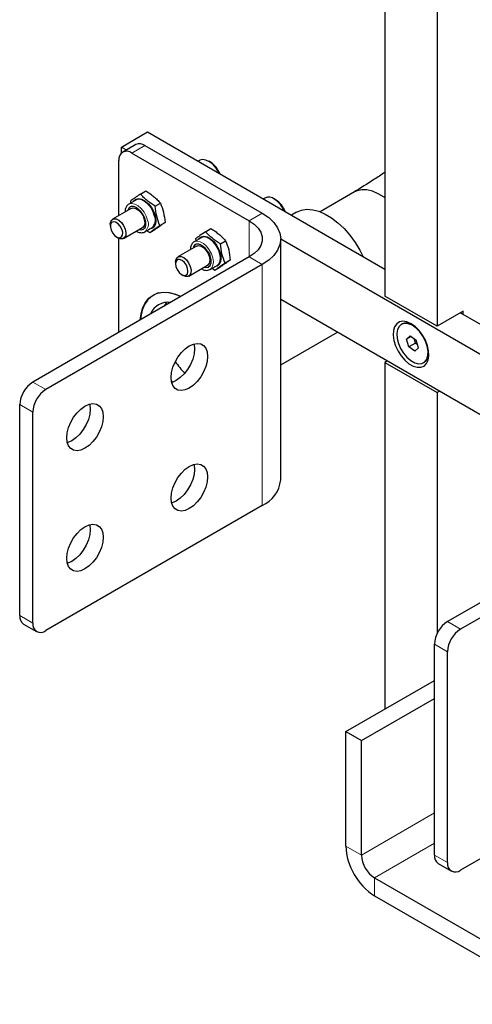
# Model space of a CAD drawing. Header units: millimetres. Extents: x 5 to 418, y 2 to 292.
# Tile 10 of 22: x 240 to 258, y 57 to 94. Entities that reach past the tile are written whole.
import ezdxf

# ---------------------------------------------------------------- set-up
doc = ezdxf.new("R2010")
doc.units = ezdxf.units.MM

msp = doc.modelspace()

# ---------------------------------------------------------------- linework, layer by layer
at = {"color": 7, "linetype": 'Continuous', "lineweight": 25}
for p, q in [((254.1953, 101.5565), (254.1953, 83.5807)), ((256.1752, 100.614), (256.1752, 82.4377)), ((244.1968, 89.2383), (245.1867, 89.8098)), ((245.1867, 89.8098), (254.1953, 84.6093)), ((244.7378, 89.3302), (244.2428, 89.0445)), ((245.0877, 89.2956), (249.5425, 86.7239)), ((244.1968, 89.2383), (244.3877, 89.1281)), ((244.1968, 89.0098), (244.1968, 89.2383)), ((244.5928, 89.0098), (249.0475, 86.4382)), ((244.0978, 86.6371), (244.0978, 88.724)), ((247.1631, 88.73), (247.1102, 88.6994)), ((247.5726, 88.661), (247.5132, 88.6953)), ((244.9163, 87.4556), (245.1155, 87.5706)), ((253.0349, 87.5328), (251.7368, 86.7834)), ((244.745, 87.2258), (244.4778, 87.0715)), ((244.4843, 87.0751), (244.4778, 87.0715)), ((244.5332, 87.187), (244.5453, 87.1105)), ((245.4752, 86.9948), (245.6744, 87.1097)), ((249.638, 87.3013), (249.5851, 87.2707)), ((250.0474, 87.2323), (249.9881, 87.2666)), ((244.5709, 86.9102), (243.8594, 86.4995)), ((250.838, 86.7657), (250.6489, 86.6566)), ((243.7724, 86.3072), (243.7724, 86.2371)), ((245.651, 86.2653), (245.8501, 86.3803)), ((244.2794, 85.772), (244.9908, 86.1827)), ((245.0839, 86.0214), (245.3512, 86.1757)), ((245.1653, 86.0684), (245.2679, 85.9967)), ((245.2679, 85.9967), (245.467, 86.1116)), ((247.3912, 86.0269), (247.5904, 86.1419)), ((244.0086, 85.8279), (244.0694, 85.7928)), ((244.0978, 82.2092), (244.0978, 85.778)), ((247.2199, 85.7971), (246.9526, 85.6428)), ((247.0081, 85.7583), (247.0202, 85.6817)), ((247.9501, 85.566), (248.1492, 85.681)), ((250.2396, 76.6071), (250.2396, 85.7524)), ((250.2396, 85.7499), (260.1279, 80.0415)), ((247.0457, 85.4815), (246.3343, 85.0708)), ((249.0475, 85.0666), (240.8309, 80.3233)), ((246.2473, 84.8785), (246.2473, 84.8084)), ((248.325, 84.9515), (248.1258, 84.8366)), ((249.5425, 84.7808), (241.3259, 80.0375)), ((246.7543, 84.3433), (247.4657, 84.754)), ((247.5522, 84.5891), (247.5588, 84.5927)), ((247.5588, 84.5927), (247.8261, 84.747)), ((247.6357, 84.6371), (247.7427, 84.5679)), ((247.7427, 84.5679), (247.9419, 84.6829)), ((246.4835, 84.3992), (246.5442, 84.3641)), ((250.2396, 83.4636), (259.838, 77.9226)), ((256.1752, 82.4377), (254.1953, 83.5807)), ((257.1651, 83.0092), (256.1752, 82.4377)), ((257.0661, 82.952), (280.3299, 69.5221)), ((257.1651, 82.8949), (257.1651, 83.0092)), ((250.2396, 80.9725), (252.3971, 82.2181)), ((254.8499, 82.528), (254.8202, 82.5109)), ((255.1533, 82.0754), (255.0154, 81.9472)), ((255.1904, 82.0483), (255.0154, 81.9472)), ((255.1022, 81.6553), (255.0154, 81.9472)), ((255.3497, 81.7982), (255.1022, 81.6553)), ((255.1533, 82.0754), (255.3781, 81.9115)), ((255.3497, 81.7982), (255.2988, 81.9693)), ((255.429, 81.7404), (255.3497, 81.7982)), ((255.4649, 81.6196), (255.3781, 81.9115)), ((255.327, 81.4915), (255.1022, 81.6553)), ((255.327, 81.4915), (255.4649, 81.6196)), ((254.2943, 81.1229), (254.1953, 81.0657)), ((254.1953, 81.0657), (256.1752, 79.9227)), ((254.1953, 81.0657), (254.1953, 67.9198)), ((255.6601, 81.0559), (255.6898, 81.0731)), ((256.2742, 79.9799), (256.1752, 79.9227)), ((256.1752, 79.9227), (256.1752, 70.7794)), ((240.336, 71.4638), (240.336, 79.4659)), ((240.8309, 71.1781), (240.8309, 79.1802)), ((264.7877, 75.98), (256.5711, 71.2366)), ((249.5425, 75.6356), (241.3259, 70.8923)), ((265.2827, 75.6942), (257.0661, 70.9509)), ((240.481, 71.1433), (240.9759, 70.8576)), ((256.0762, 62.3772), (256.0762, 70.3793)), ((256.5711, 62.0915), (256.5711, 70.0936)), ((252.7103, 67.0625), (256.0762, 69.0056)), ((253.3043, 66.7197), (256.0762, 68.3198)), ((252.7103, 62.7185), (252.7103, 67.0625)), ((252.7103, 67.0625), (253.3043, 66.7197)), ((253.3043, 62.3757), (253.3043, 66.7197)), ((265.2827, 66.549), (257.0661, 61.8056)), ((256.2212, 62.0567), (256.7161, 61.771)), ((253.7993, 61.5183), (260.9269, 57.4036)), ((253.7993, 60.8324), (260.9269, 56.7177))]:
    msp.add_line(p, q, dxfattribs=at)
at = {"color": 7, "linetype": 'Continuous', "lineweight": 18}
for p, q in [((245.0877, 89.2956), (244.5928, 89.0098)), ((249.0475, 86.4382), (249.5425, 86.7239)), ((249.0475, 85.0666), (249.0475, 86.4382)), ((249.5425, 84.7808), (249.0475, 85.0666)), ((249.5425, 75.6356), (249.5425, 84.7808)), ((240.8309, 80.3233), (241.3259, 80.0375)), ((240.8309, 79.1802), (240.336, 79.4659)), ((240.336, 71.4638), (240.8309, 71.1781)), ((256.5711, 71.2366), (257.0661, 70.9509)), ((256.5711, 70.0936), (256.0762, 70.3793)), ((253.3043, 62.3757), (256.0762, 63.9758)), ((256.0762, 62.8328), (253.7993, 61.5183)), ((253.3043, 62.3757), (252.7103, 62.7185)), ((256.0762, 62.3772), (256.5711, 62.0915)), ((253.7993, 61.5183), (253.7993, 60.8324))]:
    msp.add_line(p, q, dxfattribs=at)
at = {"color": 7, "linetype": 'Continuous', "lineweight": 25, "flags": 128}
for points in [[(247.909, 88.2383), (247.8913, 88.2741), (247.7912, 88.4361), (247.6704, 88.5749), (247.5379, 88.6803), (247.4036, 88.7444), (247.2775, 88.7624), (247.1688, 88.7331), (247.1631, 88.73)], [(254.1953, 87.3065), (254.1613, 87.3313), (253.9425, 87.4679), (253.725, 87.5629), (253.5146, 87.614), (253.3167, 87.6198), (253.1364, 87.5802), (253.0214, 87.5248)], [(244.6464, 87.1689), (244.6625, 87.1929), (244.7439, 87.2605), (244.8499, 87.2827), (244.972, 87.2578), (245.1002, 87.1877), (245.2242, 87.0782), (245.334, 86.9382), (245.4206, 86.7789), (245.4771, 86.6132), (245.4987, 86.4547), (245.4839, 86.3161), (245.4338, 86.2086), (245.3524, 86.1411), (245.2526, 86.1188)], [(245.456, 86.6175), (245.4024, 86.775), (245.32, 86.9265), (245.2156, 87.0597), (245.0977, 87.1639), (244.9757, 87.2305), (244.8596, 87.2542), (244.7588, 87.233), (244.745, 87.2258)], [(244.5351, 86.9753), (244.4766, 86.9206), (244.4406, 86.835)], [(244.5709, 86.9102), (244.6418, 86.9298), (244.74, 86.9097), (244.843, 86.8459), (244.9386, 86.7459), (245.0152, 86.6219), (245.0634, 86.4888)], [(249.5425, 86.7239), (249.785, 86.56), (249.9802, 86.3761), (250.1231, 86.1769), (250.2103, 85.9673), (250.2396, 85.7524), (250.2103, 85.5374), (250.1231, 85.3278), (249.9802, 85.1286), (249.785, 84.9448), (249.5425, 84.7808)], [(250.838, 86.7657), (250.8409, 86.7674), (251.0256, 86.844), (251.2315, 86.8754), (251.4541, 86.8609), (251.6887, 86.8009), (251.9303, 86.6965), (252.1738, 86.5501), (252.4139, 86.3648), (252.6456, 86.1444), (252.8639, 85.8937), (253.0641, 85.6181), (253.2421, 85.3234), (253.3594, 85.0918)], [(243.7724, 86.3072), (243.782, 86.3882), (243.825, 86.4717), (243.8974, 86.5146), (243.9906, 86.5119), (244.0933, 86.4638), (244.1931, 86.3761), (244.278, 86.2595), (244.3377, 86.1279), (244.3651, 85.9973), (244.3568, 85.8833), (244.3138, 85.7999), (244.2414, 85.7569), (244.1482, 85.7596), (244.0694, 85.7928)], [(243.7801, 86.3015), (243.7747, 86.1984), (243.8049, 86.0804), (243.8661, 85.9654), (243.9491, 85.8711), (244.0411, 85.8118), (244.1282, 85.7964), (244.1971, 85.8273), (244.2373, 85.8999), (244.2427, 86.003), (244.2125, 86.121), (244.1512, 86.236), (244.0683, 86.3303), (243.9763, 86.3896), (243.8892, 86.405), (243.8203, 86.3741), (243.7801, 86.3015)], [(245.0634, 86.4888), (245.0776, 86.3626), (245.056, 86.2586), (245.0012, 86.1894), (244.9908, 86.1827)], [(249.0475, 86.4382), (249.2358, 86.3087), (249.3822, 86.1622), (249.4823, 86.0034), (249.5332, 85.8369), (249.5332, 85.6678), (249.4823, 85.5014), (249.3822, 85.3425), (249.2358, 85.1961), (249.0475, 85.0666)], [(244.8606, 86.1075), (244.9667, 86.0974), (245.036, 86.1234)], [(247.1213, 85.7401), (247.1374, 85.7642), (247.2187, 85.8317), (247.3248, 85.854), (247.4468, 85.8291), (247.5751, 85.759), (247.6991, 85.6495), (247.8089, 85.5095), (247.8955, 85.3501), (247.9519, 85.1845)], [(247.8261, 84.747), (247.8897, 84.8041), (247.9374, 84.9062), (247.9515, 85.038), (247.9309, 85.1888), (247.8772, 85.3463), (247.7949, 85.4978), (247.6905, 85.631), (247.5725, 85.7351), (247.4506, 85.8017), (247.3345, 85.8254), (247.2336, 85.8043), (247.2199, 85.7971)], [(247.0457, 85.4815), (247.1167, 85.5011), (247.2148, 85.481), (247.3179, 85.4172), (247.4135, 85.3172), (247.49, 85.1932), (247.5383, 85.0601), (247.5525, 84.9339), (247.5309, 84.8299), (247.4761, 84.7606), (247.4657, 84.754)], [(247.3354, 84.6788), (247.3903, 84.6676), (247.4877, 84.682), (247.56, 84.7436), (247.5993, 84.8458), (247.6014, 84.9774), (247.566, 85.1242), (247.5049, 85.2569)], [(247.9519, 85.1845), (247.9736, 85.026), (247.9588, 84.8874), (247.9086, 84.7799), (247.8273, 84.7123), (247.7275, 84.6901)], [(246.2473, 84.8785), (246.2548, 84.9507), (246.2949, 85.0373), (246.3651, 85.084), (246.457, 85.0852), (246.5593, 85.0409)], [(246.4955, 84.9376), (246.4043, 84.9747), (246.3252, 84.9658), (246.2701, 84.9122), (246.2476, 84.822), (246.261, 84.7089), (246.3083, 84.5903), (246.3822, 84.484), (246.4716, 84.4064), (246.5628, 84.3692), (246.6419, 84.3781), (246.697, 84.4318), (246.7195, 84.522), (246.7061, 84.635), (246.6588, 84.7537), (246.5849, 84.8599), (246.4955, 84.9376)], [(246.5593, 85.0409), (246.6599, 84.9563), (246.7465, 84.8416), (246.8087, 84.7107), (246.839, 84.5793), (246.8338, 84.4634), (246.7936, 84.3768), (246.7234, 84.3301), (246.6316, 84.3288), (246.5442, 84.3641)], [(244.9088, 82.6774), (244.939, 82.9119), (245.0055, 83.144), (245.1054, 83.3428), (245.2365, 83.504), (245.3962, 83.6242), (245.5809, 83.7008), (245.7868, 83.7322), (246.0094, 83.7178), (246.244, 83.6577), (246.454, 83.5694)], [(246.4432, 83.5632), (246.3913, 83.5875), (246.1532, 83.6742), (245.9241, 83.7162), (245.7088, 83.7126), (245.512, 83.6636), (245.3377, 83.5702), (245.1897, 83.4344), (245.0713, 83.259), (244.9848, 83.0478), (244.9322, 82.8053), (244.9196, 82.6836)], [(245.9002, 83.3475), (245.8154, 83.2043), (245.8131, 83.1994)], [(255.1852, 82.5353), (255.0287, 82.6046), (254.8807, 82.6278), (254.749, 82.6038), (254.6409, 82.5339), (254.5621, 82.4218), (254.5169, 82.2736), (254.5077, 82.0972), (254.5351, 81.9022), (254.5975, 81.6991), (254.6916, 81.4989), (254.8123, 81.3123), (254.9531, 81.1493), (255.1064, 81.0188), (255.264, 80.9279), (255.4173, 80.8813), (255.5581, 80.8817), (255.6788, 80.929), (255.7729, 81.0206), (255.8353, 81.1517), (255.8627, 81.315), (255.8535, 81.502), (255.8083, 81.7024), (255.7295, 81.9054), (255.6214, 82.1002), (255.4898, 82.2762), (255.3417, 82.4239), (255.1852, 82.5353)], [(255.4677, 81.0185), (255.597, 81.0291), (255.7039, 81.0871), (255.7816, 81.1888), (255.8253, 81.3279), (255.8323, 81.4957), (255.802, 81.6815), (255.7365, 81.8737), (255.6397, 82.0602), (255.5179, 82.2294), (255.3786, 82.3705), (255.2306, 82.4747), (255.0832, 82.5355), (254.9457, 82.5491), (254.8266, 82.5145), (254.7336, 82.434), (254.6724, 82.3126), (254.6468, 82.158), (254.6586, 81.9798), (254.7069, 81.7893), (254.7886, 81.5984), (254.8988, 81.4191), (255.0304, 81.2628), (255.1752, 81.1391), (255.3241, 81.056), (255.4677, 81.0185)], [(246.0777, 80.4943), (246.0951, 80.6824), (246.1463, 80.8811), (246.2289, 81.0805), (246.3386, 81.2706), (246.47, 81.4418), (246.6164, 81.5855), (246.7706, 81.6946), (246.9248, 81.7635), (247.0713, 81.7889), (247.2027, 81.7694), (247.3124, 81.7061), (247.395, 81.602), (247.4462, 81.4624), (247.4636, 81.2944), (247.4462, 81.1063), (247.395, 80.9076), (247.3124, 80.7082), (247.2027, 80.5182), (247.0713, 80.347), (246.9248, 80.2032), (246.7706, 80.0942), (246.6164, 80.0252), (246.47, 79.9998), (246.3386, 80.0193), (246.2289, 80.0827), (246.1463, 80.1868), (246.0951, 80.3263), (246.0777, 80.4943)], [(246.946, 81.7698), (246.9513, 81.7482), (246.9686, 81.5802), (246.9513, 81.3921), (246.9, 81.1933), (246.8174, 80.994), (246.7077, 80.8039), (246.5763, 80.6327), (246.4299, 80.489), (246.2757, 80.3799), (246.1215, 80.311), (246.1003, 80.3047)], [(246.1475, 80.3197), (246.1115, 80.3547), (246.0852, 80.3811)], [(243.5038, 79.0085), (243.4864, 78.8204), (243.4352, 78.6217), (243.3526, 78.4223), (243.2429, 78.2322), (243.1115, 78.061), (242.965, 77.9173), (242.8108, 77.8082), (242.6566, 77.7393), (242.5102, 77.7139), (242.3788, 77.7334), (242.2691, 77.7967), (242.1865, 77.9008), (242.1353, 78.0404), (242.1179, 78.2084), (242.1353, 78.3965), (242.1865, 78.5952), (242.2691, 78.7946), (242.3788, 78.9846), (242.5102, 79.1558), (242.6566, 79.2996), (242.8108, 79.4086), (242.965, 79.4776), (243.1115, 79.503), (243.2429, 79.4835), (243.3526, 79.4201), (243.4352, 79.3161), (243.4864, 79.1765), (243.5038, 79.0085)], [(243.0088, 79.2942), (242.9915, 79.1061), (242.9402, 78.9074), (242.8577, 78.708), (242.7479, 78.518), (242.6165, 78.3468), (242.4701, 78.203), (242.3159, 78.094), (242.1617, 78.025), (242.1405, 78.0188)], [(242.9862, 79.4838), (242.9915, 79.4622), (243.0088, 79.2942)], [(247.4636, 76.7218), (247.4462, 76.5337), (247.395, 76.335), (247.3124, 76.1356), (247.2027, 75.9455), (247.0713, 75.7744), (246.9248, 75.6306), (246.7706, 75.5215), (246.6164, 75.4526), (246.47, 75.4272), (246.3386, 75.4467), (246.2289, 75.5101), (246.1463, 75.6141), (246.0951, 75.7537), (246.0777, 75.9217), (246.0951, 76.1098), (246.1463, 76.3085), (246.2289, 76.5079), (246.3386, 76.698), (246.47, 76.8691), (246.6164, 77.0129), (246.7706, 77.122), (246.9248, 77.1909), (247.0713, 77.2163), (247.2027, 77.1968), (247.3124, 77.1334), (247.395, 77.0294), (247.4462, 76.8898), (247.4636, 76.7218)], [(246.9686, 77.0075), (246.9513, 76.8194), (246.9, 76.6207), (246.8174, 76.4213), (246.7077, 76.2313), (246.5763, 76.0601), (246.4299, 75.9164), (246.2757, 75.8073), (246.1215, 75.7383), (246.1003, 75.7321)], [(246.946, 77.1972), (246.9513, 77.1756), (246.9686, 77.0075)], [(242.1179, 73.6358), (242.1353, 73.8239), (242.1865, 74.0226), (242.2691, 74.222), (242.3788, 74.412), (242.5102, 74.5832), (242.6566, 74.7269), (242.8108, 74.836), (242.965, 74.905), (243.1115, 74.9303), (243.2429, 74.9109), (243.3526, 74.8475), (243.4352, 74.7434), (243.4864, 74.6039), (243.5038, 74.4358), (243.4864, 74.2477), (243.4352, 74.049), (243.3526, 73.8496), (243.2429, 73.6596), (243.1115, 73.4884), (242.965, 73.3447), (242.8108, 73.2356), (242.6566, 73.1666), (242.5102, 73.1413), (242.3788, 73.1608), (242.2691, 73.2241), (242.1865, 73.3282), (242.1353, 73.4677), (242.1179, 73.6358)], [(242.9862, 74.9112), (242.9915, 74.8896), (243.0088, 74.7216), (242.9915, 74.5335), (242.9402, 74.3348), (242.8577, 74.1354), (242.7479, 73.9453), (242.6165, 73.7742), (242.4701, 73.6304), (242.3159, 73.5213), (242.1617, 73.4524), (242.1405, 73.4461)]]:
    msp.add_lwpolyline(points, dxfattribs=at)
at = {"color": 7, "linetype": 'Continuous', "lineweight": 18, "flags": 128}
for points in [[(245.1887, 86.4632), (245.1351, 86.6207), (245.0527, 86.7722), (244.9483, 86.9054), (244.8304, 87.0096), (244.7084, 87.0762), (244.5923, 87.0999), (244.4915, 87.0787), (244.4843, 87.0751)], [(247.5588, 84.5927), (247.6225, 84.6498), (247.6701, 84.7519), (247.6842, 84.8837), (247.6636, 85.0345), (247.6099, 85.192), (247.5276, 85.3435), (247.4232, 85.4767), (247.3052, 85.5808), (247.1833, 85.6474), (247.0672, 85.6711), (246.9664, 85.65), (246.9492, 85.6408)]]:
    msp.add_lwpolyline(points, dxfattribs=at)
at = {"color": 7, "linetype": 'Continuous', "lineweight": 25}
for centre, radius, start, end in [((244.8827, 89.0094), 0.3521, 54.38242, 114.30712), ((244.3995, 88.773), 0.3057, 50.79671, 189.21404), ((247.0664, 87.8692), 0.9398, 22.04109, 57.40984), ((249.787, 86.9865), 0.3482, 49.52835, 115.3306), ((249.3947, 86.3559), 1.0882, 24.63695, 55.37715), ((249.5488, 86.4467), 0.9305, 21.85734, 57.59359), ((245.0996, 86.4687), 0.3862, 310.65079, 22.65754), ((247.1235, 85.3689), 0.2113, 125.56975, 169.80284), ((245.9646, 82.6328), 0.7175, 82.12838, 157.86624), ((255.022, 82.1814), 0.387, 57.6574, 116.40915), ((248.7448, 82.7964), 3.0279, 214.11011, 224.88582), ((255.4596, 81.4037), 0.4029, 304.85084, 1.07186), ((241.4106, 79.417), 1.0758, 122.60548, 177.39452), ((241.9056, 79.1313), 1.0758, 122.60548, 177.39452), ((249.0315, 76.7381), 1.2152, 294.86732, 353.81254), ((240.679, 71.426), 0.3451, 173.70115, 234.98667), ((241.1327, 71.1291), 0.3057, 170.78596, 309.20329), ((257.1508, 70.3304), 1.0758, 122.60548, 177.39452), ((257.6458, 70.0447), 1.0758, 122.60548, 177.39452), ((255.0746, 62.8261), 2.3667, 182.60548, 237.39452), ((254.379, 62.4246), 1.0758, 182.60548, 237.39452), ((256.4192, 62.3394), 0.3451, 173.70115, 234.98667), ((256.8729, 62.0425), 0.3057, 170.78596, 309.20329)]:
    msp.add_arc(centre, radius, start, end, dxfattribs=at)
at = {"color": 7, "linetype": 'Continuous', "lineweight": 18}
msp.add_arc((244.83, 86.3144), 0.3884, 311.49369, 22.53445, dxfattribs=at)
at = {"color": 7, "linetype": 'Continuous', "lineweight": 25}
for points, knots in [([(254.1953, 88.2752), (254.0562, 88.1836), (253.6682, 87.9279), (253.2723, 87.6812), (253.0183, 87.5229)], [0, 0, 0, 0, 0.3583214, 1, 1, 1, 1]), ([(244.9163, 87.4556), (244.8777, 87.4295), (244.8003, 87.3771), (244.6971, 87.3056), (244.6067, 87.2414), (244.5578, 87.2052), (244.5332, 87.187)], [0, 0, 0, 0, 0.2447066, 0.4911898, 0.7444174, 1, 1, 1, 1]), ([(245.4752, 86.9948), (245.4224, 87.0277), (245.3163, 87.0939), (245.1692, 87.2047), (245.0343, 87.3254), (244.9558, 87.4121), (244.9163, 87.4556)], [0, 0, 0, 0, 0.2447066, 0.4911898, 0.7444174, 1, 1, 1, 1]), ([(245.1155, 87.5706), (245.1683, 87.5376), (245.2744, 87.4714), (245.4215, 87.3607), (245.5564, 87.24), (245.6349, 87.1533), (245.6744, 87.1097)], [0, 0, 0, 0, 0.2447065, 0.4911898, 0.7444174, 1, 1, 1, 1]), ([(244.4863, 87.0746), (244.4836, 87.0737), (244.4477, 87.0616), (244.3984, 87.0064), (244.3539, 86.9172), (244.3357, 86.8383), (244.3378, 86.789), (244.3383, 86.776)], [0, 0, 0, 0, 0.0259692, 0.3483023, 0.6406633, 0.9044307, 1, 1, 1, 1]), ([(245.6744, 87.1097), (245.7176, 86.9962), (245.804, 86.7691), (245.8348, 86.5099), (245.8501, 86.3803)], [0, 0, 0, 0, 0.5, 1, 1, 1, 1]), ([(244.536, 86.9731), (244.5397, 86.976), (244.5594, 86.9913), (244.6048, 86.9957), (244.6781, 86.9847), (244.7551, 86.9495), (244.8275, 86.8972), (244.8884, 86.8397), (244.9494, 86.7697), (244.9863, 86.711), (245.0075, 86.6773)], [0, 0, 0, 0, 0.0397665, 0.2099287, 0.3445723, 0.5079791, 0.6393236, 0.7399045, 0.8507009, 1, 1, 1, 1]), ([(245.0075, 86.6773), (245.0305, 86.6329), (245.0626, 86.5708), (245.0925, 86.4782), (245.1093, 86.4035), (245.116, 86.3226), (245.1101, 86.2494), (245.0909, 86.188), (245.0652, 86.1447), (245.0422, 86.1307), (245.0326, 86.1248)], [0, 0, 0, 0, 0.1903031, 0.2660465, 0.3884911, 0.5104317, 0.6367721, 0.7659651, 0.9027887, 1, 1, 1, 1]), ([(245.8501, 86.3803), (245.8012, 86.3442), (245.7015, 86.2709), (245.5461, 86.1653), (245.467, 86.1116)], [0, 0, 0, 0, 0.4912125, 1, 1, 1, 1]), ([(244.7568, 86.0476), (244.7803, 86.0352), (244.8323, 86.0074), (244.915, 85.9868), (245.0012, 85.9892), (245.0629, 86.0021), (245.0861, 86.0236), (245.0874, 86.0248)], [0, 0, 0, 0, 0.20227825, 0.44955796, 0.70659358, 0.98314274, 1, 1, 1, 1]), ([(245.2679, 85.9967), (245.3168, 86.0327), (245.4164, 86.106), (245.5719, 86.2116), (245.651, 86.2653)], [0, 0, 0, 0, 0.4912125, 1, 1, 1, 1]), ([(247.3912, 86.0269), (247.3147, 85.975), (247.159, 85.8693), (247.059, 85.7957), (247.0081, 85.7583)], [0, 0, 0, 0, 0.4912125, 1, 1, 1, 1]), ([(247.9501, 85.566), (247.8448, 85.6335), (247.6305, 85.7709), (247.4719, 85.9406), (247.3912, 86.0269)], [0, 0, 0, 0, 0.4912125, 1, 1, 1, 1]), ([(247.5904, 86.1419), (247.6432, 86.1089), (247.7493, 86.0427), (247.8963, 85.932), (248.0313, 85.8112), (248.1098, 85.7246), (248.1492, 85.681)], [0, 0, 0, 0, 0.24470655, 0.49118981, 0.74441743, 1, 1, 1, 1]), ([(246.9491, 85.6394), (246.9225, 85.6193), (246.8704, 85.5798), (246.8293, 85.4876), (246.8105, 85.4096), (246.8126, 85.3603), (246.8132, 85.3472)], [0, 0, 0, 0, 0.319251, 0.6246448, 0.9001704, 1, 1, 1, 1]), ([(247.004, 85.5394), (247.0099, 85.5441), (247.0316, 85.5616), (247.0795, 85.5671), (247.153, 85.5559), (247.23, 85.5208), (247.3024, 85.4685), (247.3633, 85.411), (247.4243, 85.341), (247.4612, 85.2823), (247.4823, 85.2486)], [0, 0, 0, 0, 0.06210303, 0.22830699, 0.35981853, 0.51942426, 0.6477135, 0.74595475, 0.85417383, 1, 1, 1, 1]), ([(248.1492, 85.681), (248.1925, 85.5675), (248.2789, 85.3404), (248.3096, 85.0812), (248.325, 84.9515)], [0, 0, 0, 0, 0.5, 1, 1, 1, 1]), ([(247.4823, 85.2486), (247.5053, 85.2042), (247.5375, 85.1421), (247.5674, 85.0495), (247.5842, 84.9748), (247.5909, 84.8939), (247.5849, 84.8207), (247.5659, 84.7592), (247.5382, 84.7136), (247.5126, 84.6983), (247.5006, 84.6912)], [0, 0, 0, 0, 0.185804, 0.2597567, 0.3793065, 0.4983642, 0.6217176, 0.7478564, 0.8814452, 1, 1, 1, 1]), ([(247.7427, 84.5679), (247.7662, 84.5853), (247.8133, 84.6203), (247.9015, 84.683), (248.0054, 84.755), (248.0856, 84.8093), (248.1258, 84.8366)], [0, 0, 0, 0, 0.2447066, 0.4911898, 0.7444174, 1, 1, 1, 1]), ([(248.325, 84.9515), (248.3015, 84.9341), (248.2544, 84.8992), (248.1662, 84.8365), (248.0624, 84.7645), (247.9822, 84.7102), (247.9419, 84.6829)], [0, 0, 0, 0, 0.2447065, 0.4911898, 0.7444174, 1, 1, 1, 1]), ([(247.2317, 84.6189), (247.2552, 84.6064), (247.3073, 84.5785), (247.3893, 84.559), (247.4753, 84.557), (247.5255, 84.5788), (247.5503, 84.5896)], [0, 0, 0, 0, 0.2113805, 0.4697875, 0.7383894, 1, 1, 1, 1])]:
    msp.add_open_spline(points, degree=3, knots=knots, dxfattribs=at)
for points in [[(245.651, 86.2653), (245.6077, 86.3788), (245.5213, 86.6059), (245.4906, 86.8651), (245.4752, 86.9948)], [(248.1258, 84.8366), (248.0826, 84.9501), (247.9961, 85.1772), (247.9654, 85.4364), (247.9501, 85.566)]]:
    msp.add_open_spline(points, degree=3, dxfattribs=at)

doc.saveas('drawing.dxf')
